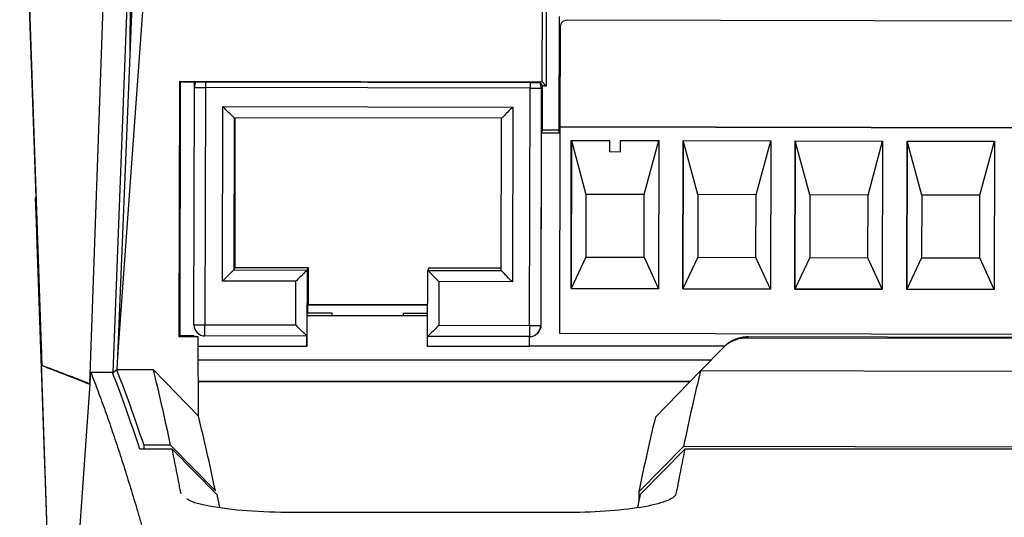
# Model space of a CAD drawing. Header units: millimetres. Extents: x 156812 to 157936, y 112087 to 113571.
# Tile 39 of 204: x 157375 to 157419, y 112501 to 112523. Entities that reach past the tile are written whole.
import ezdxf

# ---------------------------------------------------------------- set-up
doc = ezdxf.new("R2010")
doc.units = ezdxf.units.MM

msp = doc.modelspace()

# ---------------------------------------------------------------- linework, layer by layer
at = {"color": 7, "linetype": 'Continuous', "lineweight": 25}
for p, q in [((157375.92, 112514.826), (157375.19, 112535.762)), ((157378.326, 112506.499), (157379.291, 112534.131)), ((157381.433, 112533.737), (157379.561, 112507.743)), ((157398.53, 112520.01), (157398.58, 112533.701)), ((157375.919, 112514.848), (157375.299, 112532.638)), ((157379.365, 112507.022), (157380.166, 112527.921)), ((157380.166, 112527.921), (157380.109, 112521.293)), ((157375.489, 112527.199), (157376.182, 112507.336)), ((157380.352, 112527.302), (157379.561, 112507.743)), ((157375.508, 112526.652), (157376.153, 112508.148)), ((157398.71, 112523.335), (157398.702, 112519.812)), ((157399.291, 112517.739), (157399.302, 112522.931)), ((157399.651, 112522.784), (157399.65, 112522.779)), ((157399.65, 112522.779), (157463.949, 112522.641)), ((157399.651, 112522.784), (157463.951, 112522.646)), ((157399.338, 112518), (157399.349, 112522.479)), ((157399.371, 112522.592), (157399.369, 112522.587)), ((157382.316, 112508.62), (157382.34, 112520.044)), ((157382.34, 112520.044), (157398.53, 112520.01)), ((157382.34, 112520.044), (157382.368, 112520.012)), ((157382.362, 112508.663), (157382.368, 112520.012)), ((157382.368, 112520.012), (157382.992, 112520.011)), ((157382.969, 112509.161), (157382.992, 112519.761)), ((157382.992, 112520.011), (157383.02, 112519.924)), ((157382.992, 112519.761), (157382.992, 112520.011)), ((157383.49, 112519.756), (157383.468, 112509.156)), ((157397.99, 112519.725), (157383.49, 112519.756)), ((157383.491, 112520.014), (157397.991, 112519.984)), ((157397.968, 112509.125), (157397.99, 112519.725)), ((157398.492, 112519.728), (157398.469, 112509.128)), ((157398.535, 112519.841), (157398.492, 112519.728)), ((157398.702, 112519.812), (157398.53, 112520.01)), ((157398.544, 112519.814), (157398.535, 112519.841)), ((157398.54, 112517.865), (157398.544, 112519.814)), ((157398.702, 112519.812), (157398.544, 112519.813)), ((157384.247, 112511.105), (157384.263, 112518.904)), ((157384.263, 112518.904), (157397.213, 112518.877)), ((157397.213, 112518.877), (157397.197, 112511.077)), ((157384.764, 112518.407), (157384.749, 112511.608)), ((157396.714, 112518.382), (157384.764, 112518.407)), ((157384.808, 112518.407), (157384.794, 112511.722)), ((157396.699, 112511.582), (157396.714, 112518.382)), ((157398.54, 112517.865), (157398.491, 112517.739)), ((157398.54, 112517.866), (157399.291, 112517.866)), ((157399.317, 112508.772), (157399.336, 112517.997)), ((157399.338, 112518), (157399.336, 112517.997)), ((157464.236, 112517.858), (157399.336, 112517.997)), ((157399.338, 112518), (157464.237, 112517.861)), ((157398.491, 112517.739), (157398.473, 112509.137)), ((157398.491, 112517.739), (157399.291, 112517.739)), ((157399.818, 112510.771), (157399.832, 112517.396)), ((157399.833, 112517.396), (157399.819, 112510.773)), ((157399.832, 112517.396), (157401.535, 112517.392)), ((157399.833, 112517.396), (157400.485, 112514.982)), ((157401.535, 112517.392), (157401.534, 112516.892)), ((157402.034, 112516.891), (157402.035, 112517.391)), ((157402.035, 112517.391), (157403.738, 112517.388)), ((157402.036, 112516.895), (157402.036, 112517.391)), ((157403.085, 112514.977), (157403.738, 112517.387)), ((157403.738, 112517.388), (157403.724, 112510.763)), ((157404.818, 112510.761), (157404.832, 112517.385)), ((157404.833, 112517.385), (157404.819, 112510.762)), ((157404.832, 112517.385), (157408.738, 112517.377)), ((157405.485, 112514.972), (157404.833, 112517.385)), ((157408.085, 112514.966), (157408.738, 112517.376)), ((157408.738, 112517.377), (157408.724, 112510.752)), ((157409.818, 112510.75), (157409.832, 112517.374)), ((157409.833, 112517.374), (157409.819, 112510.751)), ((157409.832, 112517.374), (157413.738, 112517.366)), ((157410.485, 112514.961), (157409.833, 112517.374)), ((157413.085, 112514.955), (157413.738, 112517.365)), ((157413.738, 112517.366), (157413.724, 112510.741)), ((157414.818, 112510.739), (157414.832, 112517.364)), ((157414.833, 112517.364), (157414.819, 112510.741)), ((157414.832, 112517.364), (157418.738, 112517.355)), ((157415.485, 112514.95), (157414.833, 112517.364)), ((157418.085, 112514.945), (157418.738, 112517.355)), ((157418.738, 112517.355), (157418.724, 112510.731)), ((157401.534, 112516.892), (157402.034, 112516.891)), ((157402.034, 112516.891), (157402.036, 112516.895)), ((157375.915, 112514.48), (157375.902, 112514.848)), ((157375.902, 112514.848), (157375.92, 112514.848)), ((157375.954, 112513.364), (157375.903, 112514.827)), ((157400.485, 112514.982), (157400.479, 112512.182)), ((157403.085, 112514.977), (157400.485, 112514.982)), ((157403.079, 112512.177), (157403.085, 112514.977)), ((157405.485, 112514.972), (157405.479, 112512.172)), ((157408.085, 112514.966), (157405.485, 112514.972)), ((157408.079, 112512.166), (157408.085, 112514.966)), ((157410.485, 112514.961), (157410.479, 112512.161)), ((157413.085, 112514.955), (157410.485, 112514.961)), ((157413.079, 112512.155), (157413.085, 112514.955)), ((157415.485, 112514.95), (157415.479, 112512.15)), ((157418.085, 112514.945), (157415.485, 112514.95)), ((157418.079, 112512.145), (157418.085, 112514.945)), ((157376.446, 112499.27), (157375.96, 112513.189)), ((157375.978, 112513.189), (157375.96, 112513.189)), ((157400.479, 112512.182), (157399.819, 112510.773)), ((157400.479, 112512.182), (157403.079, 112512.177)), ((157403.079, 112512.177), (157403.724, 112510.766)), ((157405.479, 112512.172), (157404.819, 112510.762)), ((157405.479, 112512.172), (157408.079, 112512.166)), ((157408.724, 112510.755), (157408.079, 112512.166)), ((157410.479, 112512.161), (157409.819, 112510.751)), ((157410.479, 112512.161), (157413.079, 112512.155)), ((157413.724, 112510.744), (157413.079, 112512.155)), ((157415.479, 112512.15), (157414.819, 112510.741)), ((157415.479, 112512.15), (157418.079, 112512.145)), ((157418.724, 112510.734), (157418.079, 112512.145)), ((157384.794, 112511.722), (157384.749, 112511.608)), ((157384.794, 112511.722), (157388.074, 112511.714)), ((157388.074, 112511.714), (157388.029, 112511.601)), ((157388.074, 112511.714), (157388.07, 112510.065)), ((157393.464, 112511.703), (157393.419, 112511.589)), ((157393.464, 112511.703), (157396.7, 112511.696)), ((157384.749, 112511.608), (157388.029, 112511.601)), ((157388.029, 112511.601), (157388.023, 112508.651)), ((157393.413, 112508.639), (157393.419, 112511.589)), ((157393.419, 112511.589), (157396.699, 112511.582)), ((157387.527, 112511.098), (157384.247, 112511.105)), ((157387.523, 112509.148), (157387.527, 112511.098)), ((157393.917, 112511.084), (157393.913, 112509.134)), ((157397.197, 112511.077), (157393.917, 112511.084)), ((157399.819, 112510.773), (157399.818, 112510.771)), ((157403.724, 112510.763), (157399.818, 112510.771)), ((157399.819, 112510.773), (157403.724, 112510.764)), ((157404.819, 112510.762), (157404.818, 112510.761)), ((157408.724, 112510.752), (157404.818, 112510.761)), ((157404.819, 112510.762), (157408.724, 112510.754)), ((157409.819, 112510.751), (157409.818, 112510.75)), ((157413.724, 112510.741), (157409.818, 112510.75)), ((157409.819, 112510.751), (157413.724, 112510.743)), ((157414.819, 112510.741), (157414.818, 112510.739)), ((157418.724, 112510.731), (157414.818, 112510.739)), ((157414.819, 112510.741), (157418.724, 112510.732)), ((157388.055, 112510.027), (157388.07, 112510.065)), ((157388.055, 112509.687), (157388.055, 112510.027)), ((157393.416, 112510.015), (157388.055, 112510.027)), ((157393.416, 112510.053), (157388.07, 112510.065)), ((157388.03, 112508.212), (157388.033, 112509.563)), ((157393.415, 112509.563), (157388.033, 112509.563)), ((157388.04, 112509.688), (157388.034, 112509.673)), ((157388.034, 112509.563), (157388.034, 112509.673)), ((157389.134, 112509.671), (157388.034, 112509.673)), ((157388.04, 112509.688), (157389.14, 112509.685)), ((157389.14, 112509.685), (157389.134, 112509.671)), ((157389.134, 112509.671), (157389.134, 112509.563)), ((157389.14, 112509.685), (157389.139, 112509.563)), ((157392.324, 112509.664), (157392.33, 112509.678)), ((157393.415, 112509.662), (157392.324, 112509.664)), ((157392.324, 112509.664), (157392.324, 112509.563)), ((157392.33, 112509.678), (157393.415, 112509.676)), ((157383.468, 112509.156), (157387.523, 112509.148)), ((157393.913, 112509.134), (157397.968, 112509.125)), ((157398.469, 112509.128), (157398.473, 112509.137)), ((157382.316, 112508.62), (157382.362, 112508.663)), ((157383.156, 112508.618), (157382.316, 112508.62)), ((157382.964, 112508.661), (157382.362, 112508.663)), ((157382.964, 112508.661), (157383.156, 112508.618)), ((157388.023, 112508.651), (157383.468, 112508.66)), ((157388.022, 112508.193), (157388.023, 112508.651)), ((157393.412, 112508.193), (157393.413, 112508.639)), ((157397.968, 112508.629), (157393.413, 112508.639)), ((157397.967, 112508.192), (157397.968, 112508.629)), ((157397.971, 112508.201), (157397.971, 112508.629)), ((157398.435, 112508.948), (157398.439, 112508.957)), ((157464.216, 112508.633), (157399.317, 112508.772)), ((157383.177, 112505.069), (157383.156, 112508.618)), ((157388.022, 112508.193), (157383.159, 112508.193)), ((157388.03, 112508.212), (157388.022, 112508.193)), ((157397.967, 112508.192), (157393.412, 112508.193)), ((157397.971, 112508.201), (157397.967, 112508.192)), ((157406.686, 112508.201), (157397.971, 112508.201)), ((157407.673, 112508.566), (157407.726, 112508.617)), ((157491.058, 112508.389), (157407.673, 112508.566)), ((157491.002, 112508.438), (157407.726, 112508.617)), ((157376.145, 112507.884), (157376.135, 112508.168)), ((157376.135, 112508.168), (157376.153, 112508.168)), ((157376.897, 112486.331), (157376.145, 112507.884)), ((157376.145, 112507.884), (157376.163, 112507.878)), ((157376.181, 112507.349), (157376.163, 112507.878)), ((157379.561, 112507.743), (157379.537, 112507.15)), ((157406.595, 112508.112), (157405.603, 112507.095)), ((157376.181, 112507.349), (157376.182, 112507.336)), ((157406.067, 112507.57), (157383.162, 112507.57)), ((157406.067, 112507.57), (157383.162, 112507.57)), ((157379.365, 112507.022), (157378.368, 112507.022)), ((157379.38, 112507.035), (157379.538, 112507.17)), ((157379.385, 112507.035), (157379.38, 112507.035)), ((157379.538, 112507.137), (157379.385, 112507.035)), ((157381.164, 112507.147), (157379.537, 112507.15)), ((157381.164, 112507.147), (157383.177, 112505.069)), ((157405.603, 112507.095), (157403.588, 112505.026)), ((157491.936, 112506.911), (157405.603, 112507.095)), ((157378.326, 112506.525), (157376.897, 112486.331)), ((157378.337, 112506.499), (157378.326, 112506.525)), ((157378.337, 112506.499), (157378.326, 112506.499)), ((157405.146, 112506.621), (157383.168, 112506.621)), ((157383.168, 112506.621), (157405.146, 112506.621)), ((157382.003, 112503.604), (157380.555, 112503.604)), ((157380.73, 112503.774), (157380.73, 112503.604)), ((157381.93, 112503.771), (157380.73, 112503.774)), ((157383.93, 112501.738), (157381.93, 112503.771)), ((157382.003, 112503.604), (157384.003, 112501.579)), ((157404.847, 112503.723), (157402.845, 112501.698)), ((157402.903, 112501.579), (157404.904, 112503.604)), ((157460.623, 112503.604), (157404.847, 112503.723)), ((157490.546, 112503.604), (157404.904, 112503.604)), ((157402.845, 112501.698), (157402.845, 112501.289)), ((157384.003, 112501.579), (157384.12, 112500.998)), ((157402.903, 112501.579), (157402.785, 112500.99)), ((157399.525, 112500.764), (157387.381, 112500.764))]:
    msp.add_line(p, q, dxfattribs=at)
at = {"color": 7, "linetype": 'Continuous', "lineweight": 25, "flags": 128}
for points in [[(157398.473, 112509.137), (157398.463, 112509.039), (157398.439, 112508.957)], [(157379.342, 112507.007), (157379.366, 112507.023), (157379.385, 112507.035)], [(157379.365, 112507.022), (157379.373, 112507.029), (157379.38, 112507.035)], [(157379.537, 112507.15), (157379.526, 112507.143), (157379.518, 112507.137)]]:
    msp.add_lwpolyline(points, dxfattribs=at)
at = {"color": 7, "linetype": 'Continuous', "lineweight": 25}
for centre, radius, start, end in [((157383.492, 112519.76), 0.5, 149.9037, 179.8783), ((157383.399, 112535.475), 15.72, 268.5164, 270.3334), ((157528.805, 112519.455), 145.315, 179.77943, 179.8811), ((157543.152, 112519.424), 145.162, 179.77899, 179.88113), ((157398.149, 112535.799), 16.075, 269.4323, 271.22), ((157397.992, 112519.729), 0.5, 359.8784, 29.9825), ((157383.376, 112524.876), 15.72, 268.5164, 270.3334), ((157383.469, 112509.16), 0.5, 179.8793, 269.8774), ((157438.028, 112508.915), 40.061, 179.6985, 180.408), ((157398.127, 112525.199), 16.075, 269.4323, 271.22), ((157397.969, 112509.129), 0.5, 269.8759, 359.8777), ((157397.969, 112509.129), 0.5, 269.8769, 338.8062)]:
    msp.add_arc(centre, radius, start, end, dxfattribs=at)
for points, knots in [([(157399.349, 112522.479), (157399.349, 112522.55), (157399.379, 112522.633), (157399.496, 112522.75), (157399.579, 112522.779), (157399.65, 112522.779)], [0, 0, 0, 0, 0.5, 0.5, 1, 1, 1, 1]), ([(157383.059, 112520.011), (157383.06, 112520.011), (157383.062, 112520.011), (157383.073, 112520.012), (157383.095, 112520.012), (157383.131, 112520.013), (157383.185, 112520.013), (157383.251, 112520.014), (157383.326, 112520.014), (157383.407, 112520.014), (157383.463, 112520.014), (157383.491, 112520.014)], [0, 0, 0, 0, 0.082832, 0.165553, 0.249585, 0.375561, 0.500303, 0.624949, 0.750831, 0.876018, 1, 1, 1, 1]), ([(157397.991, 112519.984), (157398.01, 112519.984), (157398.047, 112519.984), (157398.102, 112519.983), (157398.164, 112519.983), (157398.232, 112519.983), (157398.298, 112519.982), (157398.352, 112519.981), (157398.392, 112519.98), (157398.419, 112519.98), (157398.423, 112519.979), (157398.425, 112519.979)], [0, 0, 0, 0, 0.0828111, 0.1655385, 0.2496038, 0.3756267, 0.5003555, 0.6249749, 0.7508634, 0.8760507, 1, 1, 1, 1]), ([(157398.425, 112519.979), (157398.439, 112519.968), (157398.467, 112519.946), (157398.498, 112519.912), (157398.522, 112519.877), (157398.531, 112519.853), (157398.535, 112519.841)], [0, 0, 0, 0, 0.236449, 0.481931, 0.736448, 1, 1, 1, 1]), ([(157384.764, 112518.407), (157384.764, 112518.407), (157384.753, 112518.417), (157384.704, 112518.465), (157384.666, 112518.503), (157384.568, 112518.6), (157384.509, 112518.659), (157384.386, 112518.782), (157384.322, 112518.845), (157384.263, 112518.904)], [0, 0, 0, 0, 0.25, 0.25, 0.5, 0.5, 0.75, 0.75, 1, 1, 1, 1]), ([(157397.213, 112518.877), (157397.154, 112518.818), (157397.091, 112518.755), (157396.967, 112518.632), (157396.908, 112518.573), (157396.811, 112518.477), (157396.773, 112518.439), (157396.724, 112518.391), (157396.714, 112518.381), (157396.714, 112518.382)], [0, 0, 0, 0, 0.25, 0.25, 0.5, 0.5, 0.75, 0.75, 1, 1, 1, 1]), ([(157375.96, 112513.189), (157375.958, 112513.238), (157375.955, 112513.334), (157375.95, 112513.477), (157375.945, 112513.617), (157375.94, 112513.754), (157375.934, 112513.918), (157375.928, 112514.104), (157375.921, 112514.303), (157375.917, 112514.421), (157375.915, 112514.48)], [0, 0, 0, 0, 0.1005024, 0.2002431, 0.2997408, 0.3995181, 0.500093, 0.6668689, 0.8326945, 1, 1, 1, 1]), ([(157384.749, 112511.608), (157384.749, 112511.607), (157384.738, 112511.596), (157384.689, 112511.546), (157384.651, 112511.508), (157384.553, 112511.41), (157384.493, 112511.35), (157384.37, 112511.227), (157384.306, 112511.164), (157384.247, 112511.105)], [0, 0, 0, 0, 0.25, 0.25, 0.5, 0.5, 0.75, 0.75, 1, 1, 1, 1]), ([(157388.029, 112511.601), (157388.029, 112511.6), (157388.018, 112511.589), (157387.969, 112511.539), (157387.931, 112511.501), (157387.833, 112511.403), (157387.773, 112511.343), (157387.65, 112511.22), (157387.586, 112511.156), (157387.527, 112511.098)], [0, 0, 0, 0, 0.25, 0.25, 0.5, 0.5, 0.75, 0.75, 1, 1, 1, 1]), ([(157393.917, 112511.084), (157393.858, 112511.143), (157393.795, 112511.207), (157393.672, 112511.331), (157393.613, 112511.39), (157393.516, 112511.489), (157393.478, 112511.527), (157393.43, 112511.577), (157393.419, 112511.588), (157393.419, 112511.589)], [0, 0, 0, 0, 0.25, 0.25, 0.5, 0.5, 0.75, 0.75, 1, 1, 1, 1]), ([(157397.197, 112511.077), (157397.138, 112511.136), (157397.075, 112511.2), (157396.952, 112511.323), (157396.893, 112511.383), (157396.796, 112511.482), (157396.758, 112511.52), (157396.71, 112511.57), (157396.699, 112511.581), (157396.699, 112511.582)], [0, 0, 0, 0, 0.25, 0.25, 0.5, 0.5, 0.75, 0.75, 1, 1, 1, 1]), ([(157383.468, 112508.66), (157383.468, 112508.659), (157383.468, 112508.712), (157383.467, 112508.896), (157383.467, 112509.026), (157383.468, 112509.156)], [0, 0, 0, 0, 0.5, 0.5, 1, 1, 1, 1]), ([(157388.023, 112508.651), (157388.023, 112508.65), (157388.012, 112508.66), (157387.963, 112508.708), (157387.925, 112508.746), (157387.827, 112508.843), (157387.768, 112508.902), (157387.645, 112509.025), (157387.582, 112509.089), (157387.523, 112509.148)], [0, 0, 0, 0, 0.25, 0.25, 0.5, 0.5, 0.75, 0.75, 1, 1, 1, 1]), ([(157393.913, 112509.134), (157393.854, 112509.075), (157393.79, 112509.012), (157393.667, 112508.889), (157393.608, 112508.831), (157393.51, 112508.734), (157393.472, 112508.696), (157393.424, 112508.649), (157393.413, 112508.639), (157393.413, 112508.639)], [0, 0, 0, 0, 0.25, 0.25, 0.5, 0.5, 0.75, 0.75, 1, 1, 1, 1]), ([(157407.673, 112508.566), (157407.633, 112508.565), (157407.553, 112508.564), (157407.433, 112508.549), (157407.316, 112508.525), (157407.2, 112508.492), (157407.061, 112508.44), (157406.906, 112508.362), (157406.739, 112508.25), (157406.643, 112508.158), (157406.595, 112508.112)], [0, 0, 0, 0, 0.1002215, 0.1996539, 0.2989714, 0.3988511, 0.4999583, 0.6671847, 0.8328547, 1, 1, 1, 1]), ([(157407.726, 112508.617), (157407.54, 112508.617), (157407.347, 112508.582), (157406.987, 112508.438), (157406.821, 112508.33), (157406.686, 112508.201)], [0, 0, 0, 0, 0.5, 0.5, 1, 1, 1, 1]), ([(157376.182, 112507.336), (157376.518, 112507.207), (157377.231, 112506.934), (157377.947, 112506.649), (157378.326, 112506.499)], [0, 0, 0, 0, 0.471023, 1, 1, 1, 1]), ([(157378.368, 112507.022), (157378.422, 112506.884), (157378.53, 112506.608), (157378.691, 112506.183), (157378.852, 112505.749), (157379.011, 112505.307), (157379.17, 112504.857), (157379.328, 112504.398), (157379.485, 112503.932), (157379.642, 112503.458), (157379.797, 112502.977), (157379.951, 112502.488), (157380.105, 112501.993), (157380.258, 112501.489), (157380.41, 112500.98), (157380.561, 112500.463), (157380.711, 112499.939), (157380.86, 112499.41), (157381.008, 112498.873), (157381.156, 112498.331), (157381.303, 112497.783), (157381.448, 112497.228), (157381.593, 112496.668), (157381.737, 112496.103), (157381.88, 112495.532), (157382.023, 112494.955), (157382.164, 112494.374), (157382.305, 112493.787), (157382.444, 112493.195), (157382.583, 112492.599), (157382.721, 112491.998), (157382.858, 112491.393), (157382.994, 112490.783), (157383.13, 112490.169), (157383.264, 112489.551), (157383.398, 112488.929), (157383.53, 112488.304), (157383.662, 112487.674), (157383.793, 112487.041), (157383.923, 112486.405), (157384.052, 112485.766), (157384.138, 112485.335), (157384.181, 112485.12)], [0, 0, 0, 0, 0.027585, 0.055037, 0.082357, 0.109544, 0.136599, 0.163521, 0.190311, 0.216968, 0.243492, 0.269884, 0.296143, 0.32227, 0.348264, 0.374126, 0.399855, 0.425451, 0.450915, 0.476247, 0.501446, 0.526512, 0.551446, 0.576247, 0.600915, 0.625451, 0.649855, 0.674126, 0.698264, 0.72227, 0.746143, 0.769884, 0.793492, 0.816968, 0.840311, 0.863521, 0.886599, 0.909544, 0.932357, 0.955037, 0.977585, 1, 1, 1, 1]), ([(157382.4, 112501.598), (157382.387, 112501.641), (157382.38, 112501.685), (157382.363, 112501.771), (157382.355, 112501.814), (157382.331, 112501.944), (157382.314, 112502.029), (157382.265, 112502.285), (157382.232, 112502.454), (157382.134, 112502.956), (157382.068, 112503.284), (157382.003, 112503.604)], [0, 0, 0, 0, 0.0625, 0.0625, 0.125, 0.125, 0.25, 0.25, 0.5, 0.5, 1, 1, 1, 1]), ([(157404.904, 112503.604), (157404.838, 112503.284), (157404.772, 112502.956), (157404.673, 112502.454), (157404.64, 112502.285), (157404.591, 112502.029), (157404.574, 112501.944), (157404.55, 112501.814), (157404.542, 112501.771), (157404.525, 112501.685), (157404.518, 112501.641), (157404.506, 112501.598)], [0, 0, 0, 0, 0.5, 0.5, 0.75, 0.75, 0.875, 0.875, 0.9375, 0.9375, 1, 1, 1, 1]), ([(157404.506, 112501.598), (157404.475, 112501.485), (157404.315, 112501.373), (157403.771, 112501.168), (157403.388, 112501.076), (157402.464, 112500.923), (157401.922, 112500.863), (157400.762, 112500.784), (157400.143, 112500.764), (157399.525, 112500.764)], [0, 0, 0, 0, 0.25, 0.25, 0.5, 0.5, 0.75, 0.75, 1, 1, 1, 1]), ([(157387.381, 112500.764), (157386.684, 112500.778), (157385.293, 112500.806), (157383.707, 112501.025), (157382.832, 112501.236), (157382.697, 112501.361), (157382.668, 112501.388)], [0, 0, 0, 0, 0.33307, 0.665625, 0.927831, 1, 1, 1, 1])]:
    msp.add_open_spline(points, degree=3, knots=knots, dxfattribs=at)
for points in [[(157398.544, 112519.814), (157398.544, 112519.813), (157398.541, 112519.813), (157398.535, 112519.813)], [(157375.902, 112514.827), (157375.902, 112514.835), (157375.902, 112514.843), (157375.902, 112514.848)], [(157376.153, 112508.148), (157376.156, 112508.059), (157376.16, 112507.969), (157376.163, 112507.878)], [(157376.181, 112507.349), (157376.896, 112507.082), (157377.611, 112506.807), (157378.326, 112506.525)], [(157378.337, 112506.499), (157378.347, 112506.673), (157378.357, 112506.848), (157378.368, 112507.022)], [(157380.555, 112503.604), (157380.152, 112504.84), (157379.747, 112505.974), (157379.342, 112507.007)], [(157379.518, 112507.137), (157379.923, 112506.116), (157380.327, 112504.995), (157380.73, 112503.774)], [(157381.93, 112503.771), (157381.675, 112504.997), (157381.419, 112506.122), (157381.164, 112507.147)], [(157405.603, 112507.095), (157405.351, 112506.072), (157405.099, 112504.948), (157404.847, 112503.723)], [(157383.93, 112501.738), (157383.679, 112502.946), (157383.428, 112504.057), (157383.177, 112505.069)], [(157403.588, 112505.026), (157403.34, 112504.015), (157403.092, 112502.905), (157402.845, 112501.698)]]:
    msp.add_open_spline(points, degree=3, dxfattribs=at)

doc.saveas('drawing.dxf')
